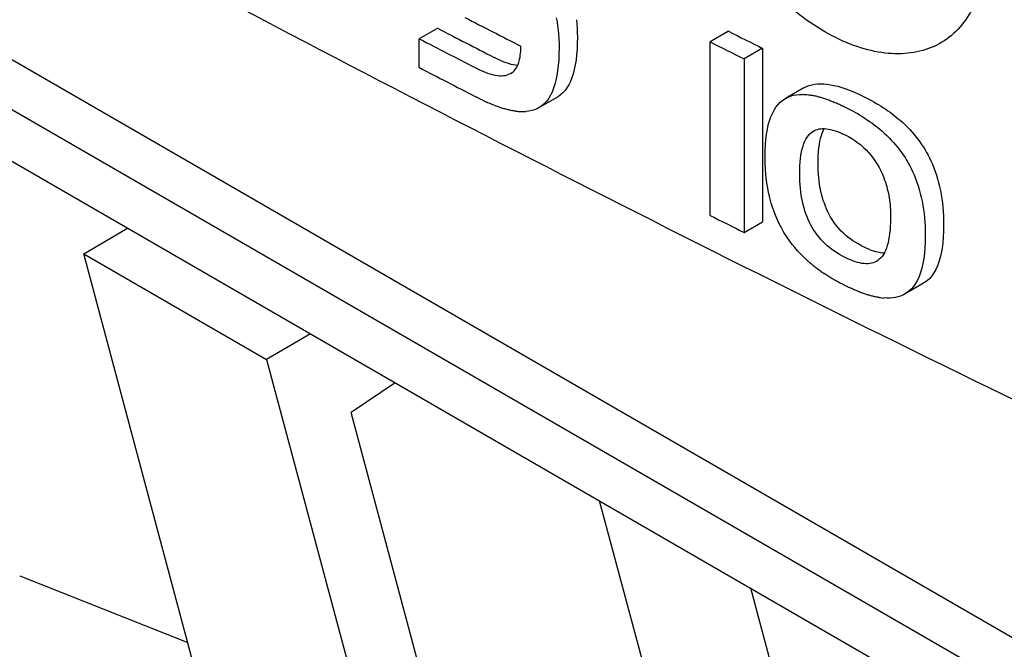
# Model space of a CAD drawing. Extents: x 95 to 1076, y 69 to 794.
# Tile 44 of 62: x 935 to 947, y 110 to 117. Entities that reach past the tile are written whole.
import ezdxf

# ---------------------------------------------------------------- set-up
doc = ezdxf.new("R2010")
doc.units = 0
doc.layers.get('0').update_dxf_attribs({"linetype": 'CONTINUOUS'})

msp = doc.modelspace()

# ---------------------------------------------------------------- linework, layer by layer
at = {"color": 7, "linetype": 'CONTINUOUS'}
for p, q in [((929.213, 120.158), (958.912, 103.014)), ((931.519, 118.247), (956.974, 103.551)), ((931.708, 117.539), (957.164, 102.844)), ((941.637, 117.114), (941.646, 117.066)), ((941.646, 117.066), (941.653, 117.018)), ((941.653, 117.018), (941.659, 116.969)), ((941.871, 117.091), (941.876, 117.042)), ((941.876, 117.042), (941.879, 116.991)), ((940.262, 116.993), (940.049, 116.87)), ((941.659, 116.969), (941.663, 116.919)), ((941.663, 116.919), (941.667, 116.869)), ((941.879, 116.991), (941.881, 116.94)), ((941.881, 116.94), (941.882, 116.888)), ((941.882, 116.888), (941.881, 116.817)), ((943.634, 116.958), (943.421, 116.835)), ((940.049, 116.536), (940.049, 116.87)), ((941.226, 116.756), (941.227, 116.784)), ((941.667, 116.869), (941.669, 116.817)), ((941.669, 116.817), (941.669, 116.766)), ((941.881, 116.817), (941.878, 116.749)), ((943.421, 114.824), (943.421, 116.835)), ((941.217, 116.656), (941.22, 116.679)), ((941.22, 116.679), (941.223, 116.704)), ((941.223, 116.704), (941.225, 116.729)), ((941.225, 116.729), (941.226, 116.756)), ((941.668, 116.694), (941.665, 116.627)), ((941.669, 116.766), (941.668, 116.694)), ((941.873, 116.685), (941.866, 116.625)), ((941.878, 116.749), (941.873, 116.685)), ((944.029, 116.76), (943.817, 116.637)), ((944.029, 116.76), (944.029, 114.749)), ((940.916, 116.656), (940.951, 116.638)), ((940.951, 116.638), (940.986, 116.623)), ((940.986, 116.623), (941.019, 116.609)), ((941.019, 116.609), (941.051, 116.597)), ((941.051, 116.597), (941.081, 116.587)), ((941.081, 116.587), (941.111, 116.578)), ((941.111, 116.578), (941.139, 116.572)), ((941.139, 116.572), (941.166, 116.568)), ((941.166, 116.568), (941.19, 116.566)), ((941.178, 116.542), (941.186, 116.558)), ((941.186, 116.558), (941.194, 116.575)), ((941.194, 116.575), (941.201, 116.594)), ((941.201, 116.594), (941.207, 116.613)), ((941.207, 116.613), (941.212, 116.634)), ((941.212, 116.634), (941.217, 116.656)), ((941.66, 116.563), (941.653, 116.502)), ((941.665, 116.627), (941.66, 116.563)), ((941.857, 116.568), (941.846, 116.515)), ((941.866, 116.625), (941.857, 116.568)), ((943.817, 116.637), (943.817, 114.626)), ((940.703, 116.533), (940.739, 116.516)), ((940.739, 116.516), (940.773, 116.5)), ((940.773, 116.5), (940.806, 116.486)), ((940.806, 116.486), (940.838, 116.474)), ((940.838, 116.474), (940.869, 116.464)), ((940.869, 116.464), (940.898, 116.456)), ((940.898, 116.456), (940.927, 116.45)), ((940.927, 116.45), (940.954, 116.445)), ((940.954, 116.445), (940.979, 116.443)), ((940.979, 116.443), (941.003, 116.442)), ((941.003, 116.442), (941.027, 116.444)), ((941.027, 116.444), (941.049, 116.447)), ((941.049, 116.447), (941.069, 116.452)), ((941.069, 116.452), (941.088, 116.459)), ((941.088, 116.459), (941.107, 116.468)), ((941.107, 116.468), (941.124, 116.479)), ((941.124, 116.479), (941.136, 116.489)), ((941.136, 116.489), (941.148, 116.501)), ((941.148, 116.501), (941.159, 116.513)), ((941.159, 116.513), (941.169, 116.527)), ((941.169, 116.527), (941.178, 116.542)), ((941.644, 116.445), (941.633, 116.392)), ((941.653, 116.502), (941.644, 116.445)), ((941.833, 116.465), (941.818, 116.42)), ((941.846, 116.515), (941.833, 116.465)), ((941.62, 116.343), (941.605, 116.297)), ((941.633, 116.392), (941.62, 116.343)), ((941.782, 116.338), (941.761, 116.303)), ((941.801, 116.377), (941.782, 116.338)), ((941.818, 116.42), (941.801, 116.377)), ((944.506, 116.303), (944.538, 116.319)), ((944.538, 116.319), (944.567, 116.33)), ((944.567, 116.33), (944.598, 116.339)), ((944.598, 116.339), (944.63, 116.345)), ((944.63, 116.345), (944.664, 116.349)), ((944.664, 116.349), (944.699, 116.35)), ((944.699, 116.35), (944.737, 116.349)), ((944.737, 116.349), (944.775, 116.345)), ((944.775, 116.345), (944.816, 116.339)), ((944.816, 116.339), (944.858, 116.331)), ((944.858, 116.331), (944.902, 116.32)), ((944.902, 116.32), (944.947, 116.306)), ((941.57, 116.216), (941.549, 116.181)), ((941.589, 116.254), (941.57, 116.216)), ((941.605, 116.297), (941.589, 116.254)), ((941.687, 116.22), (941.658, 116.199)), ((941.714, 116.244), (941.687, 116.22)), ((941.739, 116.272), (941.714, 116.244)), ((941.761, 116.303), (941.739, 116.272)), ((944.506, 116.303), (944.293, 116.18)), ((944.325, 116.196), (944.354, 116.207)), ((944.354, 116.207), (944.385, 116.216)), ((944.385, 116.216), (944.417, 116.222)), ((944.417, 116.222), (944.451, 116.226)), ((944.451, 116.226), (944.487, 116.227)), ((944.947, 116.306), (944.994, 116.29)), ((944.994, 116.29), (945.043, 116.272)), ((945.043, 116.272), (945.093, 116.251)), ((945.093, 116.251), (945.145, 116.228)), ((945.145, 116.228), (945.199, 116.202)), ((941.658, 116.199), (941.445, 116.077)), ((941.474, 116.097), (941.445, 116.077)), ((941.501, 116.122), (941.474, 116.097)), ((941.526, 116.149), (941.501, 116.122)), ((941.549, 116.181), (941.526, 116.149)), ((944.184, 116.079), (944.208, 116.109)), ((944.208, 116.109), (944.234, 116.136)), ((944.234, 116.136), (944.263, 116.16)), ((944.263, 116.16), (944.293, 116.18)), ((944.293, 116.18), (944.325, 116.196)), ((945.199, 116.202), (945.23, 116.187)), ((945.23, 116.187), (945.26, 116.171)), ((945.26, 116.171), (945.29, 116.155)), ((945.29, 116.155), (945.319, 116.139)), ((945.319, 116.139), (945.347, 116.122)), ((945.347, 116.122), (945.376, 116.106)), ((945.376, 116.106), (945.403, 116.089)), ((941.32, 116.032), (941.284, 116.028)), ((941.354, 116.038), (941.32, 116.032)), ((941.385, 116.048), (941.354, 116.038)), ((941.415, 116.06), (941.385, 116.048)), ((941.445, 116.077), (941.415, 116.06)), ((944.124, 115.966), (944.142, 116.007)), ((944.142, 116.007), (944.162, 116.045)), ((944.162, 116.045), (944.184, 116.079)), ((944.986, 116.08), (945.017, 116.064)), ((945.017, 116.064), (945.047, 116.048)), ((945.047, 116.048), (945.077, 116.032)), ((945.077, 116.032), (945.106, 116.016)), ((945.106, 116.016), (945.135, 116)), ((945.135, 116), (945.163, 115.983)), ((945.163, 115.983), (945.19, 115.966)), ((945.403, 116.089), (945.43, 116.072)), ((945.43, 116.072), (945.456, 116.054)), ((945.456, 116.054), (945.482, 116.037)), ((945.482, 116.037), (945.507, 116.019)), ((945.507, 116.019), (945.532, 116.001)), ((945.532, 116.001), (945.555, 115.982)), ((945.555, 115.982), (945.579, 115.964)), ((944.084, 115.821), (944.095, 115.873)), ((944.095, 115.873), (944.109, 115.921)), ((944.109, 115.921), (944.124, 115.966)), ((945.19, 115.966), (945.217, 115.949)), ((945.217, 115.949), (945.243, 115.931)), ((945.243, 115.931), (945.269, 115.914)), ((945.269, 115.914), (945.294, 115.896)), ((945.294, 115.896), (945.319, 115.878)), ((945.319, 115.878), (945.343, 115.86)), ((945.579, 115.964), (945.602, 115.945)), ((945.602, 115.945), (945.624, 115.926)), ((945.624, 115.926), (945.653, 115.901)), ((945.653, 115.901), (945.681, 115.874)), ((945.681, 115.874), (945.708, 115.848)), ((944.067, 115.707), (944.074, 115.766)), ((944.074, 115.766), (944.084, 115.821)), ((944.545, 115.731), (944.56, 115.751)), ((944.56, 115.751), (944.577, 115.769)), ((944.577, 115.769), (944.594, 115.784)), ((944.594, 115.784), (944.613, 115.798)), ((944.613, 115.798), (944.629, 115.807)), ((944.629, 115.807), (944.646, 115.815)), ((944.646, 115.815), (944.664, 115.821)), ((944.664, 115.821), (944.683, 115.826)), ((944.683, 115.826), (944.703, 115.829)), ((944.701, 115.717), (944.71, 115.749)), ((944.703, 115.829), (944.724, 115.83)), ((944.71, 115.749), (944.721, 115.778)), ((944.721, 115.778), (944.732, 115.806)), ((944.724, 115.83), (944.746, 115.83)), ((944.732, 115.806), (944.744, 115.831)), ((944.746, 115.83), (944.769, 115.828)), ((944.769, 115.828), (944.793, 115.825)), ((944.793, 115.825), (944.817, 115.82)), ((944.817, 115.82), (944.843, 115.813)), ((944.843, 115.813), (944.87, 115.805)), ((944.87, 115.805), (944.897, 115.795)), ((944.897, 115.795), (944.926, 115.784)), ((944.926, 115.784), (944.955, 115.771)), ((944.955, 115.771), (944.986, 115.757)), ((944.986, 115.757), (945.025, 115.737)), ((945.343, 115.86), (945.366, 115.841)), ((945.366, 115.841), (945.389, 115.822)), ((945.389, 115.822), (945.411, 115.804)), ((945.411, 115.804), (945.44, 115.778)), ((945.44, 115.778), (945.468, 115.751)), ((945.468, 115.751), (945.495, 115.725)), ((945.708, 115.848), (945.734, 115.82)), ((945.734, 115.82), (945.759, 115.793)), ((945.759, 115.793), (945.784, 115.765)), ((945.784, 115.765), (945.807, 115.736)), ((944.058, 115.578), (944.062, 115.644)), ((944.062, 115.644), (944.067, 115.707)), ((944.498, 115.626), (944.508, 115.656)), ((944.508, 115.656), (944.519, 115.683)), ((944.519, 115.683), (944.532, 115.708)), ((944.532, 115.708), (944.545, 115.731)), ((944.682, 115.608), (944.687, 115.646)), ((944.687, 115.646), (944.694, 115.683)), ((944.694, 115.683), (944.701, 115.717)), ((945.025, 115.737), (945.062, 115.715)), ((945.062, 115.715), (945.098, 115.692)), ((945.098, 115.692), (945.133, 115.667)), ((945.133, 115.667), (945.166, 115.641)), ((945.166, 115.641), (945.198, 115.613)), ((945.495, 115.725), (945.521, 115.698)), ((945.521, 115.698), (945.546, 115.67)), ((945.546, 115.67), (945.571, 115.642)), ((945.571, 115.642), (945.595, 115.613)), ((945.807, 115.736), (945.83, 115.707)), ((945.83, 115.707), (945.852, 115.677)), ((945.852, 115.677), (945.873, 115.647)), ((945.873, 115.647), (945.893, 115.617)), ((944.057, 115.509), (944.058, 115.578)), ((944.469, 115.485), (944.474, 115.524)), ((944.474, 115.524), (944.481, 115.56)), ((944.481, 115.56), (944.489, 115.594)), ((944.489, 115.594), (944.498, 115.626)), ((944.673, 115.477), (944.675, 115.523)), ((944.675, 115.523), (944.677, 115.566)), ((944.677, 115.566), (944.682, 115.608)), ((945.198, 115.613), (945.228, 115.584)), ((945.228, 115.584), (945.257, 115.554)), ((945.257, 115.554), (945.284, 115.522)), ((945.284, 115.522), (945.31, 115.489)), ((945.595, 115.613), (945.617, 115.584)), ((945.617, 115.584), (945.639, 115.555)), ((945.639, 115.555), (945.66, 115.525)), ((945.66, 115.525), (945.68, 115.494)), ((945.893, 115.617), (945.912, 115.586)), ((945.912, 115.586), (945.93, 115.555)), ((945.93, 115.555), (945.948, 115.523)), ((945.948, 115.523), (945.964, 115.491)), ((944.058, 115.436), (944.057, 115.509)), ((944.062, 115.364), (944.058, 115.436)), ((944.462, 115.4), (944.465, 115.444)), ((944.465, 115.444), (944.469, 115.485)), ((944.672, 115.429), (944.673, 115.477)), ((944.673, 115.386), (944.672, 115.429)), ((945.31, 115.489), (945.335, 115.454)), ((945.335, 115.454), (945.358, 115.418)), ((945.358, 115.418), (945.379, 115.38)), ((945.68, 115.494), (945.699, 115.463)), ((945.699, 115.463), (945.717, 115.432)), ((945.717, 115.432), (945.735, 115.4)), ((945.964, 115.491), (945.98, 115.458)), ((945.98, 115.458), (945.998, 115.417)), ((945.998, 115.417), (946.014, 115.376)), ((944.067, 115.294), (944.062, 115.364)), ((944.075, 115.226), (944.067, 115.294)), ((944.46, 115.354), (944.462, 115.4)), ((944.46, 115.306), (944.46, 115.354)), ((944.46, 115.263), (944.46, 115.306)), ((944.674, 115.343), (944.673, 115.386)), ((944.677, 115.302), (944.674, 115.343)), ((944.68, 115.261), (944.677, 115.302)), ((945.379, 115.38), (945.399, 115.341)), ((945.399, 115.341), (945.418, 115.301)), ((945.418, 115.301), (945.435, 115.259)), ((945.735, 115.4), (945.751, 115.368)), ((945.751, 115.368), (945.767, 115.335)), ((945.767, 115.335), (945.785, 115.295)), ((945.785, 115.295), (945.802, 115.253)), ((946.014, 115.376), (946.03, 115.334)), ((946.03, 115.334), (946.045, 115.291)), ((946.045, 115.291), (946.058, 115.247)), ((944.085, 115.159), (944.075, 115.226)), ((944.461, 115.22), (944.46, 115.263)), ((944.464, 115.179), (944.461, 115.22)), ((944.468, 115.138), (944.464, 115.179)), ((944.685, 115.221), (944.68, 115.261)), ((944.69, 115.182), (944.685, 115.221)), ((944.697, 115.144), (944.69, 115.182)), ((945.435, 115.259), (945.444, 115.234)), ((945.444, 115.234), (945.453, 115.209)), ((945.453, 115.209), (945.461, 115.184)), ((945.461, 115.184), (945.468, 115.159)), ((945.802, 115.253), (945.817, 115.211)), ((945.817, 115.211), (945.832, 115.168)), ((946.058, 115.247), (946.07, 115.203)), ((946.07, 115.203), (946.081, 115.158)), ((944.098, 115.093), (944.085, 115.159)), ((944.112, 115.03), (944.098, 115.093)), ((944.472, 115.098), (944.468, 115.138)), ((944.478, 115.059), (944.472, 115.098)), ((944.705, 115.106), (944.697, 115.144)), ((944.713, 115.07), (944.705, 115.106)), ((944.723, 115.034), (944.713, 115.07)), ((945.468, 115.159), (945.475, 115.133)), ((945.475, 115.133), (945.481, 115.107)), ((945.481, 115.107), (945.487, 115.081)), ((945.487, 115.081), (945.492, 115.055)), ((945.832, 115.168), (945.845, 115.125)), ((945.845, 115.125), (945.857, 115.08)), ((945.857, 115.08), (945.868, 115.035)), ((946.081, 115.158), (946.091, 115.112)), ((946.091, 115.112), (946.1, 115.065)), ((946.1, 115.065), (946.107, 115.017)), ((944.129, 114.968), (944.112, 115.03)), ((944.148, 114.907), (944.129, 114.968)), ((944.484, 115.021), (944.478, 115.059)), ((944.492, 114.984), (944.484, 115.021)), ((944.5, 114.947), (944.492, 114.984)), ((944.733, 114.999), (944.723, 115.034)), ((944.745, 114.965), (944.733, 114.999)), ((944.757, 114.931), (944.745, 114.965)), ((945.492, 115.055), (945.496, 115.028)), ((945.496, 115.028), (945.5, 115.001)), ((945.5, 115.001), (945.503, 114.973)), ((945.503, 114.973), (945.506, 114.946)), ((945.868, 115.035), (945.878, 114.989)), ((945.878, 114.989), (945.887, 114.942)), ((946.107, 115.017), (946.113, 114.969)), ((946.113, 114.969), (946.119, 114.919)), ((944.169, 114.848), (944.148, 114.907)), ((944.193, 114.79), (944.169, 114.848)), ((944.51, 114.911), (944.5, 114.947)), ((944.52, 114.876), (944.51, 114.911)), ((944.532, 114.842), (944.52, 114.876)), ((944.545, 114.809), (944.532, 114.842)), ((944.771, 114.899), (944.757, 114.931)), ((944.786, 114.867), (944.771, 114.899)), ((944.802, 114.836), (944.786, 114.867)), ((944.818, 114.806), (944.802, 114.836)), ((945.506, 114.946), (945.508, 114.918)), ((945.508, 114.918), (945.51, 114.89)), ((945.51, 114.89), (945.51, 114.861)), ((945.51, 114.861), (945.511, 114.833)), ((945.887, 114.942), (945.894, 114.894)), ((945.894, 114.894), (945.901, 114.846)), ((945.901, 114.846), (945.906, 114.796)), ((946.119, 114.919), (946.123, 114.869)), ((946.123, 114.869), (946.126, 114.818)), ((943.817, 114.626), (944.029, 114.749)), ((944.219, 114.734), (944.193, 114.79)), ((944.247, 114.679), (944.219, 114.734)), ((944.558, 114.776), (944.545, 114.809)), ((944.573, 114.744), (944.558, 114.776)), ((944.589, 114.713), (944.573, 114.744)), ((944.836, 114.777), (944.818, 114.806)), ((944.855, 114.748), (944.836, 114.777)), ((944.875, 114.721), (944.855, 114.748)), ((944.896, 114.694), (944.875, 114.721)), ((945.51, 114.742), (945.509, 114.698)), ((945.511, 114.79), (945.51, 114.742)), ((945.511, 114.833), (945.511, 114.79)), ((945.906, 114.796), (945.91, 114.746)), ((945.91, 114.746), (945.913, 114.695)), ((946.126, 114.818), (946.127, 114.766)), ((946.127, 114.766), (946.128, 114.714)), ((936.158, 114.381), (936.668, 114.676)), ((944.277, 114.626), (944.247, 114.679)), ((944.309, 114.575), (944.277, 114.626)), ((944.605, 114.683), (944.589, 114.713)), ((944.623, 114.654), (944.605, 114.683)), ((944.642, 114.626), (944.623, 114.654)), ((944.662, 114.598), (944.642, 114.626)), ((944.918, 114.669), (944.896, 114.694)), ((944.941, 114.644), (944.918, 114.669)), ((944.966, 114.62), (944.941, 114.644)), ((944.991, 114.597), (944.966, 114.62)), ((945.502, 114.614), (945.496, 114.576)), ((945.506, 114.655), (945.502, 114.614)), ((945.509, 114.698), (945.506, 114.655)), ((945.913, 114.695), (945.915, 114.644)), ((945.915, 114.644), (945.915, 114.591)), ((946.127, 114.641), (946.124, 114.573)), ((946.128, 114.714), (946.127, 114.641)), ((944.344, 114.525), (944.309, 114.575)), ((944.373, 114.487), (944.344, 114.525)), ((944.683, 114.572), (944.662, 114.598)), ((944.705, 114.546), (944.683, 114.572)), ((944.728, 114.521), (944.705, 114.546)), ((944.753, 114.497), (944.728, 114.521)), ((944.778, 114.474), (944.753, 114.497)), ((945.018, 114.574), (944.991, 114.597)), ((945.045, 114.553), (945.018, 114.574)), ((945.074, 114.532), (945.045, 114.553)), ((945.104, 114.513), (945.074, 114.532)), ((945.135, 114.494), (945.104, 114.513)), ((945.167, 114.476), (945.135, 114.494)), ((945.483, 114.506), (945.474, 114.475)), ((945.49, 114.54), (945.483, 114.506)), ((945.496, 114.576), (945.49, 114.54)), ((945.914, 114.518), (945.911, 114.45)), ((945.915, 114.591), (945.914, 114.518)), ((946.118, 114.508), (946.11, 114.446)), ((946.124, 114.573), (946.118, 114.508)), ((936.158, 114.381), (938.279, 113.157)), ((937.879, 107.956), (936.158, 114.381)), ((944.403, 114.451), (944.373, 114.487)), ((944.435, 114.415), (944.403, 114.451)), ((944.468, 114.379), (944.435, 114.415)), ((944.502, 114.345), (944.468, 114.379)), ((944.805, 114.452), (944.778, 114.474)), ((944.832, 114.43), (944.805, 114.452)), ((944.861, 114.41), (944.832, 114.43)), ((944.891, 114.39), (944.861, 114.41)), ((944.922, 114.371), (944.891, 114.39)), ((945.2, 114.459), (945.167, 114.476)), ((945.231, 114.444), (945.2, 114.459)), ((945.26, 114.432), (945.231, 114.444)), ((945.289, 114.42), (945.26, 114.432)), ((945.317, 114.411), (945.289, 114.42)), ((945.343, 114.403), (945.317, 114.411)), ((945.369, 114.397), (945.343, 114.403)), ((945.394, 114.392), (945.369, 114.397)), ((945.419, 114.389), (945.394, 114.392)), ((945.442, 114.388), (945.419, 114.389)), ((945.442, 114.393), (945.429, 114.371)), ((945.454, 114.418), (945.442, 114.393)), ((945.465, 114.445), (945.454, 114.418)), ((945.474, 114.475), (945.465, 114.445)), ((945.905, 114.385), (945.897, 114.324)), ((945.911, 114.45), (945.905, 114.385)), ((946.1, 114.389), (946.087, 114.336)), ((946.11, 114.446), (946.1, 114.389)), ((944.539, 114.311), (944.502, 114.345)), ((944.954, 114.353), (944.922, 114.371)), ((944.987, 114.336), (944.954, 114.353)), ((945.018, 114.322), (944.987, 114.336)), ((945.047, 114.309), (945.018, 114.322)), ((945.076, 114.298), (945.047, 114.309)), ((945.104, 114.288), (945.076, 114.298)), ((945.131, 114.28), (945.104, 114.288)), ((945.157, 114.274), (945.131, 114.28)), ((945.181, 114.269), (945.157, 114.274)), ((945.206, 114.266), (945.181, 114.269)), ((945.229, 114.265), (945.206, 114.266)), ((945.251, 114.265), (945.229, 114.265)), ((945.272, 114.267), (945.251, 114.265)), ((945.293, 114.271), (945.272, 114.267)), ((945.312, 114.277), (945.293, 114.271)), ((945.331, 114.284), (945.312, 114.277)), ((945.348, 114.292), (945.331, 114.284)), ((945.365, 114.303), (945.348, 114.292)), ((945.382, 114.316), (945.365, 114.303)), ((945.399, 114.332), (945.382, 114.316)), ((945.414, 114.35), (945.399, 114.332)), ((945.429, 114.371), (945.414, 114.35)), ((945.887, 114.266), (945.875, 114.213)), ((945.897, 114.324), (945.887, 114.266)), ((946.073, 114.286), (946.056, 114.24)), ((946.087, 114.336), (946.073, 114.286)), ((945.86, 114.163), (945.843, 114.117)), ((945.875, 114.213), (945.86, 114.163)), ((946.015, 114.16), (945.992, 114.126)), ((946.037, 114.198), (946.015, 114.16)), ((946.056, 114.24), (946.037, 114.198)), ((945.802, 114.037), (945.779, 114.003)), ((945.824, 114.075), (945.802, 114.037)), ((945.843, 114.117), (945.824, 114.075)), ((945.907, 114.046), (945.874, 114.027)), ((945.938, 114.068), (945.907, 114.046)), ((945.966, 114.095), (945.938, 114.068)), ((945.992, 114.126), (945.966, 114.095)), ((945.874, 114.027), (945.662, 113.904)), ((945.694, 113.923), (945.662, 113.904)), ((945.725, 113.946), (945.694, 113.923)), ((945.753, 113.972), (945.725, 113.946)), ((945.779, 114.003), (945.753, 113.972)), ((945.469, 113.866), (945.433, 113.868)), ((945.504, 113.866), (945.469, 113.866)), ((945.537, 113.868), (945.504, 113.866)), ((945.568, 113.873), (945.537, 113.868)), ((945.598, 113.88), (945.568, 113.873)), ((945.627, 113.889), (945.598, 113.88)), ((945.662, 113.904), (945.627, 113.889)), ((938.789, 113.451), (938.279, 113.157)), ((938.279, 113.157), (940.001, 106.732)), ((939.77, 112.886), (939.261, 112.54)), ((940.433, 108.164), (939.261, 112.54)), ((942.79, 109.091), (942.14, 111.517)), ((935.416, 110.651), (937.364, 109.878)), ((945.47, 104.617), (943.893, 110.505))]:
    msp.add_line(p, q, dxfattribs=at)
for centre, radius, start, end in [((1080.704, 389.865), 306.638, 242.80767, 242.94419), ((1077.698, 383.255), 299.641, 242.69861, 242.83929), ((1085.93, 401.126), 317.805, 243.40073, 243.48049), ((1086.72, 401.049), 319.797, 242.70066, 242.83247), ((1080.764, 391.047), 306.685, 243.39534, 243.47799), ((1082.08, 391.702), 309.659, 242.69884, 242.83333), ((1080.764, 389.037), 306.685, 243.39534, 243.47799)]:
    msp.add_arc(centre, radius, start, end, dxfattribs=at)
for centre, major_axis, ratio, start_param, end_param in [((1140.214, 239.706), (299.22, 83.079), 0.306241, 3.917643, 3.917807), ((1140.214, 240.806), (299.232, 73.645), 0.34354, 3.918282, 3.918452), ((1140.214, 241.71), (299.291, 65.678), 0.374482, 3.920807, 3.920985), ((1140.214, 242.694), (299.406, 56.709), 0.408258, 3.925807, 3.925991), ((1140.214, 243.513), (299.54, 48.917), 0.436371, 3.932021, 3.932213), ((1140.214, 245.59), (300.294, 3.191), 0.570072, 3.979642, 3.979911), ((1140.214, 245.175), (300.246, 10.264), 0.553121, 3.967062, 3.967322), ((1140.214, 244.747), (300.16, 17.159), 0.535294, 3.955637, 3.955888), ((1140.214, 244.246), (300.03, 24.762), 0.514107, 3.944074, 3.944315), ((1140.214, 243.76), (299.892, 31.699), 0.493375, 3.934618, 3.934849), ((1140.214, 244.323), (299.701, 40.862), 0.463983, 3.940179, 3.940378), ((1140.214, 244.997), (299.848, 33.823), 0.486762, 3.948703, 3.94891), ((1140.214, 245.728), (300.011, 25.777), 0.511156, 3.95987, 3.960084), ((1140.214, 246.342), (300.137, 18.649), 0.531269, 3.970976, 3.971197), ((1140.214, 246.97), (300.239, 10.961), 0.551378, 3.984068, 3.984296), ((1140.214, 247.508), (300.291, 3.995), 0.568211, 3.996863, 3.997098), ((1140.214, 243.176), (299.728, 39.578), 0.468235, 3.925202, 3.925425), ((1140.214, 242.602), (299.579, 46.912), 0.44339, 3.917854, 3.918068), ((1140.214, 241.912), (299.429, 55.258), 0.413589, 3.911211, 3.911416), ((1140.214, 241.222), (299.318, 63.23), 0.383829, 3.906688, 3.906883), ((1140.214, 240.375), (299.238, 72.586), 0.347689, 3.903649, 3.903835), ((1140.214, 239.483), (299.219, 82.099), 0.310133, 3.903086, 3.903263), ((1140.214, 238.514), (299.266, 92.17), 0.27015, 3.905141, 3.905309), ((1140.214, 252.382), (285.124, -131.984), 0.71416, 4.321971, 4.322137), ((1140.214, 251.398), (290.553, -107.527), 0.705755, 4.258339, 4.258512), ((1140.214, 250.619), (293.852, -88.999), 0.69548, 4.210641, 4.21082), ((1140.214, 249.799), (296.414, -70.658), 0.681472, 4.164254, 4.16444), ((1140.214, 249.075), (298.004, -55.596), 0.666661, 4.127137, 4.12733), ((1140.214, 248.363), (299.064, -41.857), 0.650134, 4.094335, 4.094535), ((1140.214, 247.764), (299.648, -31.145), 0.634974, 4.069695, 4.069901), ((1140.214, 247.077), (300.053, -19.738), 0.616361, 4.044522, 4.044735), ((1140.214, 246.519), (300.226, -11.129), 0.600452, 4.026466, 4.026686), ((1140.214, 245.992), (300.293, -3.493), 0.584889, 4.011235, 4.011462), ((1140.214, 245.486), (300.294, 3.417), 0.569551, 3.998178, 3.998404), ((1140.214, 244.957), (300.246, 10.253), 0.553148, 3.985997, 3.986217), ((1140.214, 244.389), (300.159, 17.2), 0.535182, 3.974445, 3.974658), ((1140.214, 243.756), (300.035, 24.495), 0.51488, 3.963307, 3.963513), ((1140.214, 243.132), (299.901, 31.291), 0.49463, 3.953959, 3.954158), ((1140.214, 242.382), (299.739, 39.03), 0.470035, 3.944592, 3.944785), ((1140.214, 241.691), (299.601, 45.798), 0.447248, 3.937652, 3.937837), ((1140.214, 240.787), (299.446, 54.213), 0.4174, 3.930674, 3.930853), ((1140.214, 240.006), (299.343, 61.158), 0.391668, 3.926427, 3.926599), ((1140.214, 238.944), (299.252, 70.231), 0.356885, 3.922889, 3.923054)]:
    msp.add_ellipse(centre, major_axis=major_axis, ratio=ratio, start_param=start_param, end_param=end_param, dxfattribs=at)
for points, knots in [([(909.22, 134.642), (915.611, 130.189), (922.385, 125.924), (933.079, 119.833), (936.73, 117.856), (944.195, 114.01), (948.01, 112.141), (951.909, 110.326)], [0, 0, 0, 0, 0.5, 0.5, 0.75, 0.75, 1, 1, 1, 1]), ([(944.878, 116.884), (944.763, 116.94), (944.65, 117.009), (944.428, 117.167), (944.317, 117.259), (944.108, 117.457), (944.009, 117.565), (943.821, 117.796), (943.733, 117.92), (943.496, 118.3), (943.369, 118.574), (943.245, 118.976), (943.214, 119.111), (943.174, 119.373), (943.166, 119.498), (943.171, 119.74), (943.186, 119.856), (943.237, 120.069), (943.273, 120.166), (943.367, 120.344), (943.424, 120.421), (943.556, 120.552), (943.632, 120.607), (943.799, 120.69), (943.889, 120.718), (944.083, 120.748), (944.187, 120.749), (944.507, 120.715), (944.736, 120.638), (944.966, 120.512)], [0, 0, 0, 0, 0.0625, 0.0625, 0.125, 0.125, 0.1875, 0.1875, 0.25, 0.25, 0.375, 0.375, 0.4375, 0.4375, 0.5, 0.5, 0.5625, 0.5625, 0.625, 0.625, 0.6875, 0.6875, 0.75, 0.75, 0.8125, 0.8125, 0.875, 0.875, 1, 1, 1, 1]), ([(944.966, 120.512), (945.077, 120.451), (945.186, 120.38), (945.399, 120.218), (945.504, 120.126), (945.705, 119.927), (945.8, 119.82), (945.979, 119.594), (946.063, 119.473), (946.214, 119.226), (946.281, 119.099), (946.399, 118.84), (946.448, 118.708), (946.566, 118.32), (946.604, 118.062), (946.596, 117.712), (946.582, 117.6), (946.534, 117.391), (946.499, 117.296), (946.41, 117.123), (946.355, 117.045), (946.229, 116.912), (946.157, 116.857), (945.998, 116.77), (945.91, 116.738), (945.726, 116.7), (945.628, 116.693), (945.318, 116.711), (945.1, 116.773), (944.878, 116.884)], [0, 0, 0, 0, 0.0625, 0.0625, 0.125, 0.125, 0.1875, 0.1875, 0.25, 0.25, 0.3125, 0.3125, 0.375, 0.375, 0.5, 0.5, 0.5625, 0.5625, 0.625, 0.625, 0.6875, 0.6875, 0.75, 0.75, 0.8125, 0.8125, 0.875, 0.875, 1, 1, 1, 1])]:
    msp.add_open_spline(points, degree=3, knots=knots, dxfattribs=at)

doc.saveas('drawing.dxf')
